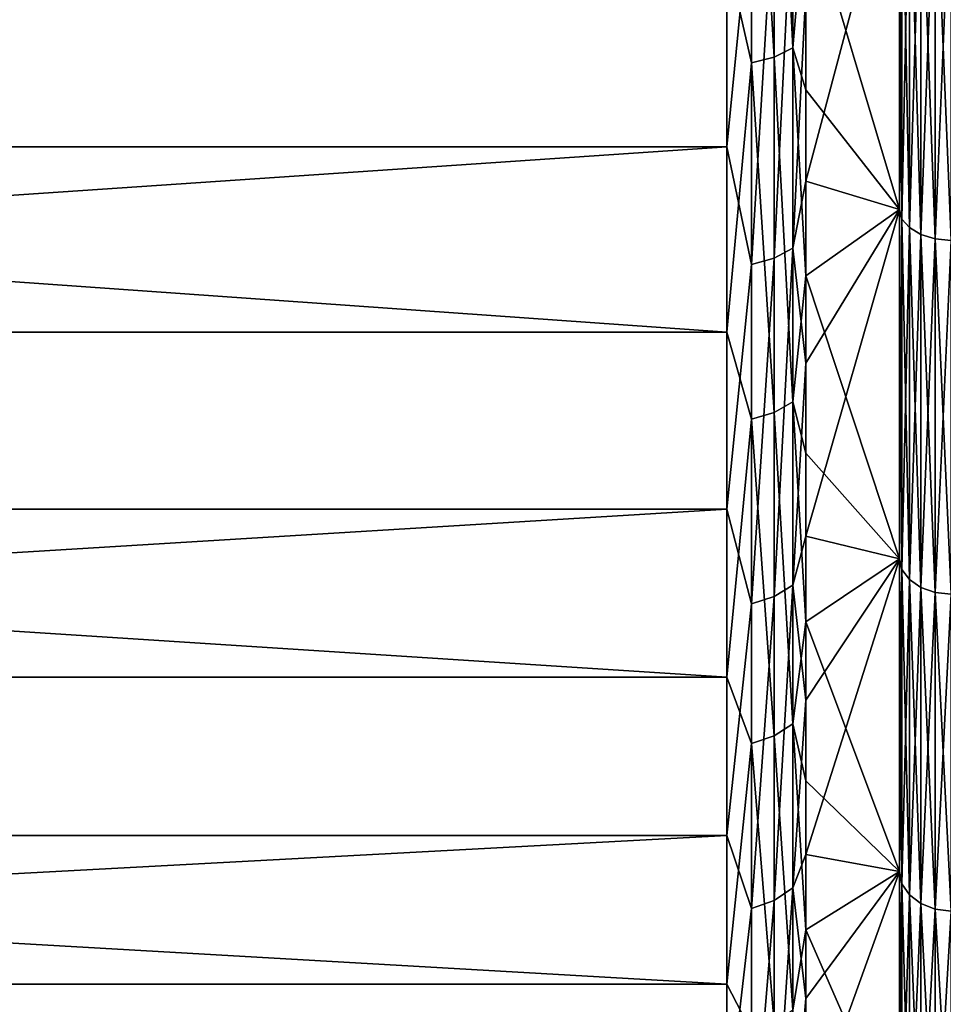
# Model space of a CAD drawing. Header units: millimetres. Extents: x -147 to 182, y -41 to 41.
# Tile 14 of 256: x -118.09 to -112.75, y -18.16 to -12.46. Entities that reach past the tile are written whole.
import ezdxf

# ---------------------------------------------------------------- set-up
doc = ezdxf.new("R2010")
doc.units = ezdxf.units.MM
doc.header["$LTSCALE"] = 51.403556
for name, color, linetype in [('12', 7, 'CONTINUOUS'), ('13', 7, 'CONTINUOUS'), ('14', 7, 'CONTINUOUS'), ('142', 7, 'CONTINUOUS'), ('35', 7, 'CONTINUOUS'), ('36', 7, 'CONTINUOUS'), ('37', 7, 'CONTINUOUS'), ('38', 7, 'CONTINUOUS')]:
    doc.layers.add(name, color=color, linetype=linetype)

msp = doc.modelspace()

# ---------------------------------------------------------------- linework, layer by layer
at = {"layer": '12', "color": 7, "linetype": 'CONTINUOUS'}
for points in [[(-113, -13.5556, 18.2081), (-112.9853, -11.3964, 19.7391), (-113, -11.3496, 19.659), (-113, -13.5556, 18.2081)], [(-112.9853, -13.6109, 18.2826), (-112.9853, -11.3964, 19.7391), (-113, -13.5556, 18.2081), (-112.9853, -13.6109, 18.2826)], [(-112.9853, -11.3964, 19.7391), (-112.9853, -13.6109, 18.2826), (-112.9427, -11.4382, 19.8116), (-112.9853, -11.3964, 19.7391)], [(-112.9427, -11.4382, 19.8116), (-112.9853, -13.6109, 18.2826), (-112.9427, -13.6608, 18.3497), (-112.9427, -11.4382, 19.8116)], [(-112.9427, -11.4382, 19.8116), (-112.9427, -13.6608, 18.3497), (-112.8762, -11.4714, 19.8691), (-112.9427, -11.4382, 19.8116)], [(-112.8762, -11.4714, 19.8691), (-112.9427, -13.6608, 18.3497), (-112.8762, -13.7005, 18.403), (-112.8762, -11.4714, 19.8691)], [(-112.8762, -11.4714, 19.8691), (-112.8762, -13.7005, 18.403), (-112.7924, -11.4927, 19.9059), (-112.8762, -11.4714, 19.8691)], [(-112.7924, -11.4927, 19.9059), (-112.8762, -13.7005, 18.403), (-112.7924, -13.7259, 18.4371), (-112.7924, -11.4927, 19.9059)], [(-112.7, -11.5, 19.9186), (-112.7924, -11.4927, 19.9059), (-112.7924, -13.7259, 18.4371), (-112.7, -11.5, 19.9186)], [(-112.7, -13.7346, 18.4488), (-112.7, -11.5, 19.9186), (-112.7924, -13.7259, 18.4371), (-112.7, -13.7346, 18.4488)], [(-112.9853, -15.6413, 16.5788), (-112.9853, -13.6109, 18.2826), (-113, -13.5556, 18.2081), (-112.9853, -15.6413, 16.5788)], [(-113, -15.5779, 16.5112), (-112.9853, -15.6413, 16.5788), (-113, -13.5556, 18.2081), (-113, -15.5779, 16.5112)], [(-112.9853, -13.6109, 18.2826), (-112.9853, -15.6413, 16.5788), (-112.9427, -13.6608, 18.3497), (-112.9853, -13.6109, 18.2826)], [(-112.9427, -13.6608, 18.3497), (-112.9853, -15.6413, 16.5788), (-112.9427, -15.6987, 16.6397), (-112.9427, -13.6608, 18.3497)], [(-112.9427, -13.6608, 18.3497), (-112.9427, -15.6987, 16.6397), (-112.8762, -13.7005, 18.403), (-112.9427, -13.6608, 18.3497)], [(-112.8762, -13.7005, 18.403), (-112.9427, -15.6987, 16.6397), (-112.8762, -15.7443, 16.688), (-112.8762, -13.7005, 18.403)], [(-112.8762, -13.7005, 18.403), (-112.8762, -15.7443, 16.688), (-112.7924, -13.7259, 18.4371), (-112.8762, -13.7005, 18.403)], [(-112.7924, -13.7259, 18.4371), (-112.8762, -15.7443, 16.688), (-112.7924, -15.7735, 16.719), (-112.7924, -13.7259, 18.4371)], [(-112.7, -13.7346, 18.4488), (-112.7924, -13.7259, 18.4371), (-112.7924, -15.7735, 16.719), (-112.7, -13.7346, 18.4488)], [(-112.7, -15.7836, 16.7296), (-112.7, -13.7346, 18.4488), (-112.7924, -15.7735, 16.719), (-112.7, -15.7836, 16.7296)], [(-113, -17.3889, 14.5917), (-112.9853, -15.6413, 16.5788), (-113, -15.5779, 16.5112), (-113, -17.3889, 14.5917)], [(-112.9853, -17.4602, 14.6509), (-112.9853, -15.6413, 16.5788), (-113, -17.3889, 14.5917), (-112.9853, -17.4602, 14.6509)], [(-112.9853, -15.6413, 16.5788), (-112.9853, -17.4602, 14.6509), (-112.9427, -15.6987, 16.6397), (-112.9853, -15.6413, 16.5788)], [(-112.9427, -15.6987, 16.6397), (-112.9853, -17.4602, 14.6509), (-112.9427, -17.5243, 14.7047), (-112.9427, -15.6987, 16.6397)], [(-112.9427, -15.6987, 16.6397), (-112.9427, -17.5243, 14.7047), (-112.8762, -15.7443, 16.688), (-112.9427, -15.6987, 16.6397)], [(-112.8762, -15.7443, 16.688), (-112.9427, -17.5243, 14.7047), (-112.8762, -17.5752, 14.7474), (-112.8762, -15.7443, 16.688)], [(-112.8762, -15.7443, 16.688), (-112.8762, -17.5752, 14.7474), (-112.7924, -15.7735, 16.719), (-112.8762, -15.7443, 16.688)], [(-112.7924, -15.7735, 16.719), (-112.8762, -17.5752, 14.7474), (-112.7924, -17.6078, 14.7747), (-112.7924, -15.7735, 16.719)], [(-112.7, -15.7836, 16.7296), (-112.7924, -15.7735, 16.719), (-112.7924, -17.6078, 14.7747), (-112.7, -15.7836, 16.7296)], [(-112.7, -17.619, 14.7841), (-112.7, -15.7836, 16.7296), (-112.7924, -17.6078, 14.7747), (-112.7, -17.619, 14.7841)], [(-113, -18.9658, 12.4735), (-112.9853, -17.4602, 14.6509), (-113, -17.3889, 14.5917), (-113, -18.9658, 12.4735)], [(-112.9853, -19.043, 12.5248), (-112.9853, -17.4602, 14.6509), (-113, -18.9658, 12.4735), (-112.9853, -19.043, 12.5248)], [(-112.9853, -17.4602, 14.6509), (-112.9853, -19.043, 12.5248), (-112.9427, -17.5243, 14.7047), (-112.9853, -17.4602, 14.6509)], [(-112.9427, -17.5243, 14.7047), (-112.9853, -19.043, 12.5248), (-112.9427, -19.113, 12.5708), (-112.9427, -17.5243, 14.7047)], [(-112.9427, -17.5243, 14.7047), (-112.9427, -19.113, 12.5708), (-112.8762, -17.5752, 14.7474), (-112.9427, -17.5243, 14.7047)], [(-112.8762, -17.5752, 14.7474), (-112.9427, -19.113, 12.5708), (-112.8762, -19.1684, 12.6073), (-112.8762, -17.5752, 14.7474)], [(-112.8762, -17.5752, 14.7474), (-112.8762, -19.1684, 12.6073), (-112.7924, -17.6078, 14.7747), (-112.8762, -17.5752, 14.7474)], [(-112.7924, -17.6078, 14.7747), (-112.8762, -19.1684, 12.6073), (-112.7924, -19.204, 12.6307), (-112.7924, -17.6078, 14.7747)], [(-112.7, -17.619, 14.7841), (-112.7924, -17.6078, 14.7747), (-112.7924, -19.204, 12.6307), (-112.7, -17.619, 14.7841)], [(-112.7, -19.2162, 12.6387), (-112.7, -17.619, 14.7841), (-112.7924, -19.204, 12.6307), (-112.7, -19.2162, 12.6387)]]:
    msp.add_3dface(points, dxfattribs=at)
at = {"layer": '13', "color": 7, "linetype": 'CONTINUOUS'}
for points in [[(-112.9853, -11.3964, -19.7391), (-112.9853, -13.6109, -18.2826), (-113, -11.3496, -19.659), (-112.9853, -11.3964, -19.7391)], [(-113, -11.3496, -19.659), (-112.9853, -13.6109, -18.2826), (-113, -13.5556, -18.2081), (-113, -11.3496, -19.659)], [(-112.9853, -13.6109, -18.2826), (-112.9853, -11.3964, -19.7391), (-112.9427, -13.6608, -18.3497), (-112.9853, -13.6109, -18.2826)], [(-112.9427, -13.6608, -18.3497), (-112.9853, -11.3964, -19.7391), (-112.9427, -11.4382, -19.8116), (-112.9427, -13.6608, -18.3497)], [(-112.9427, -13.6608, -18.3497), (-112.9427, -11.4382, -19.8116), (-112.8762, -13.7005, -18.403), (-112.9427, -13.6608, -18.3497)], [(-112.8762, -13.7005, -18.403), (-112.9427, -11.4382, -19.8116), (-112.8762, -11.4714, -19.8691), (-112.8762, -13.7005, -18.403)], [(-112.8762, -13.7005, -18.403), (-112.8762, -11.4714, -19.8691), (-112.7924, -13.7259, -18.4371), (-112.8762, -13.7005, -18.403)], [(-112.7924, -13.7259, -18.4371), (-112.8762, -11.4714, -19.8691), (-112.7924, -11.4927, -19.9059), (-112.7924, -13.7259, -18.4371)], [(-112.7, -11.5, -19.9186), (-112.7, -13.7346, -18.4488), (-112.7924, -11.4927, -19.9059), (-112.7, -11.5, -19.9186)], [(-112.7, -13.7346, -18.4488), (-112.7924, -13.7259, -18.4371), (-112.7924, -11.4927, -19.9059), (-112.7, -13.7346, -18.4488)], [(-112.9853, -13.6109, -18.2826), (-112.9853, -15.6413, -16.5788), (-113, -13.5556, -18.2081), (-112.9853, -13.6109, -18.2826)], [(-113, -13.5556, -18.2081), (-112.9853, -15.6413, -16.5788), (-113, -15.5779, -16.5112), (-113, -13.5556, -18.2081)], [(-112.9853, -15.6413, -16.5788), (-112.9853, -13.6109, -18.2826), (-112.9427, -15.6987, -16.6397), (-112.9853, -15.6413, -16.5788)], [(-112.9427, -15.6987, -16.6397), (-112.9853, -13.6109, -18.2826), (-112.9427, -13.6608, -18.3497), (-112.9427, -15.6987, -16.6397)], [(-112.9427, -15.6987, -16.6397), (-112.9427, -13.6608, -18.3497), (-112.8762, -15.7443, -16.688), (-112.9427, -15.6987, -16.6397)], [(-112.8762, -15.7443, -16.688), (-112.9427, -13.6608, -18.3497), (-112.8762, -13.7005, -18.403), (-112.8762, -15.7443, -16.688)], [(-112.8762, -15.7443, -16.688), (-112.8762, -13.7005, -18.403), (-112.7924, -15.7735, -16.719), (-112.8762, -15.7443, -16.688)], [(-112.7924, -15.7735, -16.719), (-112.8762, -13.7005, -18.403), (-112.7924, -13.7259, -18.4371), (-112.7924, -15.7735, -16.719)], [(-112.7, -13.7346, -18.4488), (-112.7, -15.7836, -16.7296), (-112.7924, -13.7259, -18.4371), (-112.7, -13.7346, -18.4488)], [(-112.7, -15.7836, -16.7296), (-112.7924, -15.7735, -16.719), (-112.7924, -13.7259, -18.4371), (-112.7, -15.7836, -16.7296)], [(-112.9853, -15.6413, -16.5788), (-112.9853, -17.4602, -14.6509), (-113, -15.5779, -16.5112), (-112.9853, -15.6413, -16.5788)], [(-113, -15.5779, -16.5112), (-112.9853, -17.4602, -14.6509), (-113, -17.3889, -14.5917), (-113, -15.5779, -16.5112)], [(-112.9853, -17.4602, -14.6509), (-112.9853, -15.6413, -16.5788), (-112.9427, -17.5243, -14.7047), (-112.9853, -17.4602, -14.6509)], [(-112.9427, -17.5243, -14.7047), (-112.9853, -15.6413, -16.5788), (-112.9427, -15.6987, -16.6397), (-112.9427, -17.5243, -14.7047)], [(-112.9427, -17.5243, -14.7047), (-112.9427, -15.6987, -16.6397), (-112.8762, -17.5752, -14.7474), (-112.9427, -17.5243, -14.7047)], [(-112.8762, -17.5752, -14.7474), (-112.9427, -15.6987, -16.6397), (-112.8762, -15.7443, -16.688), (-112.8762, -17.5752, -14.7474)], [(-112.8762, -17.5752, -14.7474), (-112.8762, -15.7443, -16.688), (-112.7924, -17.6078, -14.7747), (-112.8762, -17.5752, -14.7474)], [(-112.7924, -17.6078, -14.7747), (-112.8762, -15.7443, -16.688), (-112.7924, -15.7735, -16.719), (-112.7924, -17.6078, -14.7747)], [(-112.7, -15.7836, -16.7296), (-112.7, -17.619, -14.7841), (-112.7924, -15.7735, -16.719), (-112.7, -15.7836, -16.7296)], [(-112.7, -17.619, -14.7841), (-112.7924, -17.6078, -14.7747), (-112.7924, -15.7735, -16.719), (-112.7, -17.619, -14.7841)], [(-112.9853, -17.4602, -14.6509), (-112.9853, -19.043, -12.5248), (-113, -17.3889, -14.5917), (-112.9853, -17.4602, -14.6509)], [(-113, -17.3889, -14.5917), (-112.9853, -19.043, -12.5248), (-113, -18.9658, -12.4735), (-113, -17.3889, -14.5917)], [(-112.9853, -19.043, -12.5248), (-112.9853, -17.4602, -14.6509), (-112.9427, -19.113, -12.5708), (-112.9853, -19.043, -12.5248)], [(-112.9427, -19.113, -12.5708), (-112.9853, -17.4602, -14.6509), (-112.9427, -17.5243, -14.7047), (-112.9427, -19.113, -12.5708)], [(-112.9427, -19.113, -12.5708), (-112.9427, -17.5243, -14.7047), (-112.8762, -19.1684, -12.6073), (-112.9427, -19.113, -12.5708)], [(-112.8762, -19.1684, -12.6073), (-112.9427, -17.5243, -14.7047), (-112.8762, -17.5752, -14.7474), (-112.8762, -19.1684, -12.6073)], [(-112.8762, -19.1684, -12.6073), (-112.8762, -17.5752, -14.7474), (-112.7924, -19.204, -12.6307), (-112.8762, -19.1684, -12.6073)], [(-112.7924, -19.204, -12.6307), (-112.8762, -17.5752, -14.7474), (-112.7924, -17.6078, -14.7747), (-112.7924, -19.204, -12.6307)], [(-112.7, -17.619, -14.7841), (-112.7, -19.2162, -12.6387), (-112.7924, -17.6078, -14.7747), (-112.7, -17.619, -14.7841)], [(-112.7, -19.2162, -12.6387), (-112.7924, -19.204, -12.6307), (-112.7924, -17.6078, -14.7747), (-112.7, -19.2162, -12.6387)]]:
    msp.add_3dface(points, dxfattribs=at)
at = {"layer": '14', "color": 7, "linetype": 'CONTINUOUS'}
for points in [[(-113, -11.3496, -19.659), (-113, -13.5556, -18.2081), (-113.5417, -11.7436, -19.4262), (-113, -11.3496, -19.659)], [(-113.5417, -11.7436, -19.4262), (-113, -13.5556, -18.2081), (-113.5417, -12.8637, -18.7033), (-113.5417, -11.7436, -19.4262)], [(-113.5417, -12.8637, -18.7033), (-113, -13.5556, -18.2081), (-113.5417, -13.9395, -17.916), (-113.5417, -12.8637, -18.7033)], [(-113, -13.5556, -18.2081), (-113, -15.5779, -16.5112), (-113.5417, -13.9395, -17.916), (-113, -13.5556, -18.2081)], [(-113.5417, -13.9395, -17.916), (-113, -15.5779, -16.5112), (-113.5417, -14.9671, -17.0668), (-113.5417, -13.9395, -17.916)], [(-113.5417, -14.9671, -17.0668), (-113, -15.5779, -16.5112), (-113.5417, -15.9432, -16.1587), (-113.5417, -14.9671, -17.0668)], [(-113, -15.5779, -16.5112), (-113, -17.3889, -14.5917), (-113.5417, -15.9432, -16.1587), (-113, -15.5779, -16.5112)], [(-113.5417, -15.9432, -16.1587), (-113, -17.3889, -14.5917), (-113.5417, -16.8643, -15.1949), (-113.5417, -15.9432, -16.1587)], [(-113.5417, -16.8643, -15.1949), (-113, -17.3889, -14.5917), (-113.5417, -17.7272, -14.1787), (-113.5417, -16.8643, -15.1949)], [(-113, -17.3889, -14.5917), (-113, -18.9658, -12.4735), (-113.5417, -17.7272, -14.1787), (-113, -17.3889, -14.5917)], [(-113.5417, -17.7272, -14.1787), (-113, -18.9658, -12.4735), (-113.5417, -18.529, -13.1136), (-113.5417, -17.7272, -14.1787)]]:
    msp.add_3dface(points, dxfattribs=at)
at = {"layer": '142', "color": 7, "linetype": 'CONTINUOUS'}
for points in [[(-113, -13.5556, 18.2081), (-113, -11.3496, 19.659), (-113.5417, -13.392, 18.3288), (-113, -13.5556, 18.2081)], [(-113, -11.3496, 19.659), (-113.5417, -12.2929, 19.0833), (-113.5417, -13.392, 18.3288), (-113, -11.3496, 19.659)], [(-113, -13.5556, 18.2081), (-113.5417, -13.392, 18.3288), (-113.5417, -14.4449, 17.511), (-113, -13.5556, 18.2081)], [(-113, -15.5779, 16.5112), (-113, -13.5556, 18.2081), (-113.5417, -15.4479, 16.6329), (-113, -15.5779, 16.5112)], [(-113, -13.5556, 18.2081), (-113.5417, -14.4449, 17.511), (-113.5417, -15.4479, 16.6329), (-113, -13.5556, 18.2081)], [(-113, -15.5779, 16.5112), (-113.5417, -15.4479, 16.6329), (-113.5417, -16.3977, 15.6973), (-113, -15.5779, 16.5112)], [(-113, -17.3889, 14.5917), (-113, -15.5779, 16.5112), (-113.5417, -17.2909, 14.7077), (-113, -17.3889, 14.5917)], [(-113, -15.5779, 16.5112), (-113.5417, -16.3977, 15.6973), (-113.5417, -17.2909, 14.7077), (-113, -15.5779, 16.5112)], [(-113, -17.3889, 14.5917), (-113.5417, -17.2909, 14.7077), (-113.5417, -18.1244, 13.6673), (-113, -17.3889, 14.5917)], [(-113, -18.9658, 12.4735), (-113, -17.3889, 14.5917), (-113.5417, -18.8955, 12.5798), (-113, -18.9658, 12.4735)], [(-113, -17.3889, 14.5917), (-113.5417, -18.1244, 13.6673), (-113.5417, -18.8955, 12.5798), (-113, -17.3889, 14.5917)]]:
    msp.add_3dface(points, dxfattribs=at)
at = {"layer": '35', "color": 7, "linetype": 'CONTINUOUS'}
for points in [[(-144.9361, -10.9158, 20.2446), (-144.9361, -13.1923, 18.8405), (-114, -10.9158, 20.2446), (-144.9361, -10.9158, 20.2446)], [(-114, -10.9158, 20.2446), (-144.9361, -13.1923, 18.8405), (-114, -13.1923, 18.8405), (-114, -10.9158, 20.2446)], [(-144.9361, -13.1923, 18.8405), (-144.9361, -15.2903, 17.1816), (-114, -13.1923, 18.8405), (-144.9361, -13.1923, 18.8405)], [(-114, -13.1923, 18.8405), (-144.9361, -15.2903, 17.1816), (-114, -15.2903, 17.1816), (-114, -13.1923, 18.8405)], [(-144.9361, -15.2903, 17.1816), (-144.9361, -17.1816, 15.2903), (-114, -15.2903, 17.1816), (-144.9361, -15.2903, 17.1816)], [(-114, -15.2903, 17.1816), (-144.9361, -17.1816, 15.2903), (-114, -17.1816, 15.2903), (-114, -15.2903, 17.1816)], [(-144.9361, -17.1816, 15.2903), (-144.9361, -18.8405, 13.1923), (-114, -17.1816, 15.2903), (-144.9361, -17.1816, 15.2903)], [(-114, -17.1816, 15.2903), (-144.9361, -18.8405, 13.1923), (-114, -18.8405, 13.1922), (-114, -17.1816, 15.2903)]]:
    msp.add_3dface(points, dxfattribs=at)
at = {"layer": '36', "color": 7, "linetype": 'CONTINUOUS'}
for points in [[(-114, -12.0745, -19.5757), (-114, -14.2654, -18.0415), (-144.9361, -12.0745, -19.5757), (-114, -12.0745, -19.5757)], [(-144.9361, -12.0745, -19.5757), (-114, -14.2654, -18.0415), (-144.9361, -14.2654, -18.0416), (-144.9361, -12.0745, -19.5757)], [(-114, -14.2654, -18.0415), (-114, -16.2635, -16.2634), (-144.9361, -14.2654, -18.0416), (-114, -14.2654, -18.0415)], [(-144.9361, -14.2654, -18.0416), (-114, -16.2635, -16.2634), (-144.9361, -16.2635, -16.2635), (-144.9361, -14.2654, -18.0416)], [(-114, -16.2635, -16.2634), (-114, -18.0416, -14.2654), (-144.9361, -16.2635, -16.2635), (-114, -16.2635, -16.2634)], [(-144.9361, -16.2635, -16.2635), (-114, -18.0416, -14.2654), (-144.9361, -18.0416, -14.2654), (-144.9361, -16.2635, -16.2635)], [(-114, -18.0416, -14.2654), (-114, -19.5757, -12.0744), (-144.9361, -18.0416, -14.2654), (-114, -18.0416, -14.2654)], [(-144.9361, -18.0416, -14.2654), (-114, -19.5757, -12.0744), (-130.9, -19.1015, -12.8114), (-144.9361, -18.0416, -14.2654)]]:
    msp.add_3dface(points, dxfattribs=at)
at = {"layer": '37', "color": 7, "linetype": 'CONTINUOUS'}
for points in [[(-114, -10.9158, 20.2446), (-114, -13.1923, 18.8405), (-113.8571, -11.7368, 19.7557), (-114, -10.9158, 20.2446)], [(-113.6178, -13.7803, 18.1925), (-113.6178, -11.6567, 19.621), (-113.726, -13.8381, 18.2689), (-113.6178, -13.7803, 18.1925)], [(-113.6178, -11.6567, 19.621), (-113.726, -11.7057, 19.7034), (-113.726, -13.8381, 18.2689), (-113.6178, -11.6567, 19.621)], [(-113.6178, -11.6567, 19.621), (-113.6178, -13.7803, 18.1925), (-113.5417, -12.2929, 19.0833), (-113.6178, -11.6567, 19.621)], [(-113.8571, -11.7368, 19.7557), (-114, -13.1923, 18.8405), (-113.8571, -13.8749, 18.3174), (-113.8571, -11.7368, 19.7557)], [(-113.8571, -11.7368, 19.7557), (-113.8571, -13.8749, 18.3174), (-113.726, -11.7057, 19.7034), (-113.8571, -11.7368, 19.7557)], [(-113.726, -11.7057, 19.7034), (-113.8571, -13.8749, 18.3174), (-113.726, -13.8381, 18.2689), (-113.726, -11.7057, 19.7034)], [(-113.5417, -12.2929, 19.0833), (-113.6178, -13.7803, 18.1925), (-113.5417, -13.392, 18.3288), (-113.5417, -12.2929, 19.0833)], [(-114, -13.1923, 18.8405), (-114, -15.2903, 17.1816), (-113.8571, -13.8749, 18.3174), (-114, -13.1923, 18.8405)], [(-113.5417, -13.392, 18.3288), (-113.6178, -13.7803, 18.1925), (-113.5417, -14.4449, 17.511), (-113.5417, -13.392, 18.3288)], [(-113.6178, -15.7305, 16.5352), (-113.6178, -13.7803, 18.1925), (-113.726, -15.7966, 16.6046), (-113.6178, -15.7305, 16.5352)], [(-113.6178, -13.7803, 18.1925), (-113.726, -13.8381, 18.2689), (-113.726, -15.7966, 16.6046), (-113.6178, -13.7803, 18.1925)], [(-113.6178, -13.7803, 18.1925), (-113.6178, -15.7305, 16.5352), (-113.5417, -14.4449, 17.511), (-113.6178, -13.7803, 18.1925)], [(-113.8571, -13.8749, 18.3174), (-113.8571, -15.8386, 16.6488), (-113.726, -13.8381, 18.2689), (-113.8571, -13.8749, 18.3174)], [(-113.726, -13.8381, 18.2689), (-113.8571, -15.8386, 16.6488), (-113.726, -15.7966, 16.6046), (-113.726, -13.8381, 18.2689)], [(-113.8571, -13.8749, 18.3174), (-114, -15.2903, 17.1816), (-113.8571, -15.8386, 16.6488), (-113.8571, -13.8749, 18.3174)], [(-113.5417, -14.4449, 17.511), (-113.6178, -15.7305, 16.5352), (-113.5417, -15.4479, 16.6329), (-113.5417, -14.4449, 17.511)], [(-114, -15.2903, 17.1816), (-114, -17.1816, 15.2903), (-113.8571, -15.8386, 16.6488), (-114, -15.2903, 17.1816)], [(-113.5417, -15.4479, 16.6329), (-113.6178, -15.7305, 16.5352), (-113.5417, -16.3977, 15.6973), (-113.5417, -15.4479, 16.6329)], [(-113.6178, -17.483, 14.67), (-113.6178, -15.7305, 16.5352), (-113.726, -17.5564, 14.7316), (-113.6178, -17.483, 14.67)], [(-113.6178, -15.7305, 16.5352), (-113.726, -15.7966, 16.6046), (-113.726, -17.5564, 14.7316), (-113.6178, -15.7305, 16.5352)], [(-113.6178, -15.7305, 16.5352), (-113.6178, -17.483, 14.67), (-113.5417, -16.3977, 15.6973), (-113.6178, -15.7305, 16.5352)], [(-113.8571, -15.8386, 16.6488), (-114, -17.1816, 15.2903), (-113.8571, -17.603, 14.7707), (-113.8571, -15.8386, 16.6488)], [(-113.8571, -15.8386, 16.6488), (-113.8571, -17.603, 14.7707), (-113.726, -15.7966, 16.6046), (-113.8571, -15.8386, 16.6488)], [(-113.726, -15.7966, 16.6046), (-113.8571, -17.603, 14.7707), (-113.726, -17.5564, 14.7316), (-113.726, -15.7966, 16.6046)], [(-113.5417, -16.3977, 15.6973), (-113.6178, -17.483, 14.67), (-113.5417, -17.2909, 14.7077), (-113.5417, -16.3977, 15.6973)], [(-114, -17.1816, 15.2903), (-114, -18.8405, 13.1922), (-113.8571, -17.603, 14.7707), (-114, -17.1816, 15.2903)], [(-113.5417, -17.2909, 14.7077), (-113.6178, -17.483, 14.67), (-113.5417, -18.1244, 13.6673), (-113.5417, -17.2909, 14.7077)], [(-113.6178, -19.0156, 12.6202), (-113.6178, -17.483, 14.67), (-113.726, -19.0954, 12.6732), (-113.6178, -19.0156, 12.6202)], [(-113.6178, -17.483, 14.67), (-113.726, -17.5564, 14.7316), (-113.726, -19.0954, 12.6732), (-113.6178, -17.483, 14.67)], [(-113.6178, -17.483, 14.67), (-113.6178, -19.0156, 12.6202), (-113.5417, -18.1244, 13.6673), (-113.6178, -17.483, 14.67)], [(-113.8571, -17.603, 14.7707), (-113.8571, -19.1462, 12.7069), (-113.726, -17.5564, 14.7316), (-113.8571, -17.603, 14.7707)], [(-113.726, -17.5564, 14.7316), (-113.8571, -19.1462, 12.7069), (-113.726, -19.0954, 12.6732), (-113.726, -17.5564, 14.7316)], [(-113.8571, -17.603, 14.7707), (-114, -18.8405, 13.1922), (-113.8571, -19.1462, 12.7069), (-113.8571, -17.603, 14.7707)], [(-113.5417, -18.1244, 13.6673), (-113.6178, -19.0156, 12.6202), (-113.5417, -18.8955, 12.5798), (-113.5417, -18.1244, 13.6673)]]:
    msp.add_3dface(points, dxfattribs=at)
at = {"layer": '38', "color": 7, "linetype": 'CONTINUOUS'}
for points in [[(-113.6178, -10.4118, -20.309), (-113.6178, -12.6202, -19.0156), (-113.726, -10.4556, -20.3943), (-113.6178, -10.4118, -20.309)], [(-113.6178, -10.4118, -20.309), (-113.5417, -11.7436, -19.4262), (-113.6178, -12.6202, -19.0156), (-113.6178, -10.4118, -20.309)], [(-113.8571, -12.7069, -19.1462), (-114, -12.0745, -19.5757), (-113.8571, -10.4833, -20.4485), (-113.8571, -12.7069, -19.1462)], [(-113.726, -12.6732, -19.0954), (-113.8571, -10.4833, -20.4485), (-113.726, -10.4556, -20.3943), (-113.726, -12.6732, -19.0954)], [(-113.8571, -12.7069, -19.1462), (-113.8571, -10.4833, -20.4485), (-113.726, -12.6732, -19.0954), (-113.8571, -12.7069, -19.1462)], [(-113.6178, -12.6202, -19.0156), (-113.726, -12.6732, -19.0954), (-113.726, -10.4556, -20.3943), (-113.6178, -12.6202, -19.0156)], [(-113.5417, -11.7436, -19.4262), (-113.5417, -12.8637, -18.7033), (-113.6178, -12.6202, -19.0156), (-113.5417, -11.7436, -19.4262)], [(-114, -14.2654, -18.0415), (-114, -12.0745, -19.5757), (-113.8571, -12.7069, -19.1462), (-114, -14.2654, -18.0415)], [(-113.6178, -12.6202, -19.0156), (-113.6178, -14.67, -17.483), (-113.726, -12.6732, -19.0954), (-113.6178, -12.6202, -19.0156)], [(-113.5417, -12.8637, -18.7033), (-113.5417, -13.9395, -17.916), (-113.6178, -12.6202, -19.0156), (-113.5417, -12.8637, -18.7033)], [(-113.6178, -12.6202, -19.0156), (-113.5417, -13.9395, -17.916), (-113.6178, -14.67, -17.483), (-113.6178, -12.6202, -19.0156)], [(-113.8571, -14.7707, -17.603), (-114, -14.2654, -18.0415), (-113.8571, -12.7069, -19.1462), (-113.8571, -14.7707, -17.603)], [(-113.726, -14.7316, -17.5564), (-113.8571, -12.7069, -19.1462), (-113.726, -12.6732, -19.0954), (-113.726, -14.7316, -17.5564)], [(-113.8571, -14.7707, -17.603), (-113.8571, -12.7069, -19.1462), (-113.726, -14.7316, -17.5564), (-113.8571, -14.7707, -17.603)], [(-113.6178, -14.67, -17.483), (-113.726, -14.7316, -17.5564), (-113.726, -12.6732, -19.0954), (-113.6178, -14.67, -17.483)], [(-113.5417, -13.9395, -17.916), (-113.5417, -14.9671, -17.0668), (-113.6178, -14.67, -17.483), (-113.5417, -13.9395, -17.916)], [(-114, -16.2635, -16.2634), (-114, -14.2654, -18.0415), (-113.8571, -14.7707, -17.603), (-114, -16.2635, -16.2634)], [(-113.6178, -14.67, -17.483), (-113.6178, -16.5352, -15.7305), (-113.726, -14.7316, -17.5564), (-113.6178, -14.67, -17.483)], [(-113.5417, -14.9671, -17.0668), (-113.5417, -15.9432, -16.1587), (-113.6178, -14.67, -17.483), (-113.5417, -14.9671, -17.0668)], [(-113.6178, -14.67, -17.483), (-113.5417, -15.9432, -16.1587), (-113.6178, -16.5352, -15.7305), (-113.6178, -14.67, -17.483)], [(-113.726, -16.6046, -15.7966), (-113.8571, -14.7707, -17.603), (-113.726, -14.7316, -17.5564), (-113.726, -16.6046, -15.7966)], [(-113.6178, -16.5352, -15.7305), (-113.726, -16.6046, -15.7966), (-113.726, -14.7316, -17.5564), (-113.6178, -16.5352, -15.7305)], [(-113.8571, -16.6488, -15.8386), (-114, -16.2635, -16.2634), (-113.8571, -14.7707, -17.603), (-113.8571, -16.6488, -15.8386)], [(-113.8571, -16.6488, -15.8386), (-113.8571, -14.7707, -17.603), (-113.726, -16.6046, -15.7966), (-113.8571, -16.6488, -15.8386)], [(-113.5417, -15.9432, -16.1587), (-113.5417, -16.8643, -15.1949), (-113.6178, -16.5352, -15.7305), (-113.5417, -15.9432, -16.1587)], [(-114, -18.0416, -14.2654), (-114, -16.2635, -16.2634), (-113.8571, -16.6488, -15.8386), (-114, -18.0416, -14.2654)], [(-113.6178, -16.5352, -15.7305), (-113.6178, -18.1925, -13.7803), (-113.726, -16.6046, -15.7966), (-113.6178, -16.5352, -15.7305)], [(-113.5417, -16.8643, -15.1949), (-113.5417, -17.7272, -14.1787), (-113.6178, -16.5352, -15.7305), (-113.5417, -16.8643, -15.1949)], [(-113.6178, -16.5352, -15.7305), (-113.5417, -17.7272, -14.1787), (-113.6178, -18.1925, -13.7803), (-113.6178, -16.5352, -15.7305)], [(-113.8571, -18.3174, -13.8749), (-114, -18.0416, -14.2654), (-113.8571, -16.6488, -15.8386), (-113.8571, -18.3174, -13.8749)], [(-113.726, -18.2689, -13.8381), (-113.8571, -16.6488, -15.8386), (-113.726, -16.6046, -15.7966), (-113.726, -18.2689, -13.8381)], [(-113.8571, -18.3174, -13.8749), (-113.8571, -16.6488, -15.8386), (-113.726, -18.2689, -13.8381), (-113.8571, -18.3174, -13.8749)], [(-113.6178, -18.1925, -13.7803), (-113.726, -18.2689, -13.8381), (-113.726, -16.6046, -15.7966), (-113.6178, -18.1925, -13.7803)], [(-113.5417, -17.7272, -14.1787), (-113.5417, -18.529, -13.1136), (-113.6178, -18.1925, -13.7803), (-113.5417, -17.7272, -14.1787)], [(-114, -19.5757, -12.0744), (-114, -18.0416, -14.2654), (-113.8571, -18.3174, -13.8749), (-114, -19.5757, -12.0744)]]:
    msp.add_3dface(points, dxfattribs=at)

doc.saveas('drawing.dxf')
